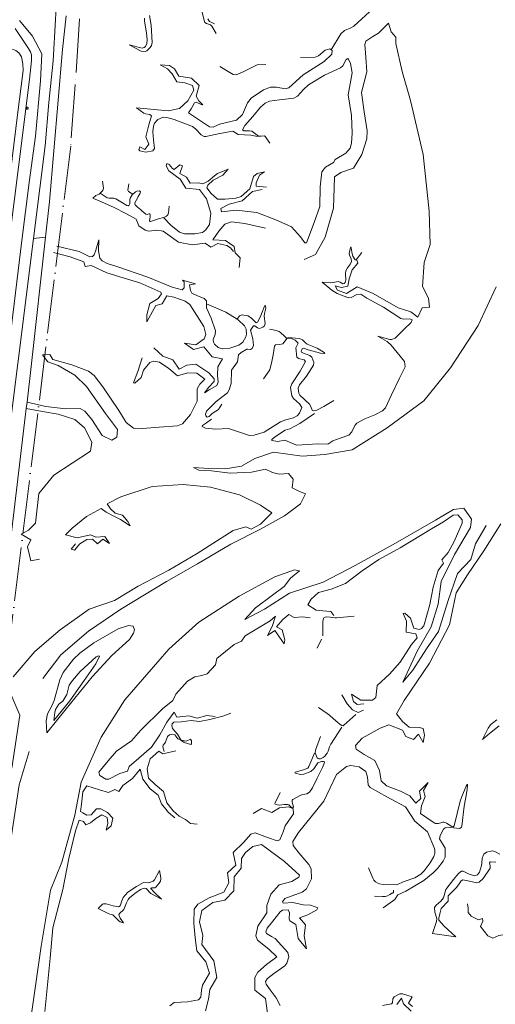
# Model space of a CAD drawing. Header units: metres. Extents: x 64961 to 73789, y 403835 to 410663.
# Tile 108 of 135: x 72356 to 72569, y 405130 to 405570. Entities that reach past the tile are written whole.
import ezdxf

# ---------------------------------------------------------------- set-up
doc = ezdxf.new("R2010")
doc.units = ezdxf.units.M
doc.linetypes.add('ACAD_ISO04W100', pattern=[30, 24, -3, 0, -3])
for name, color, linetype, lineweight in [('B-GEO-OG-GRENS-sectie-G', 253, 'ACAD_ISO04W100', 0), ('B-GEO-OG-OVLIJNOBJ-G', 253, 'Continuous', 0), ('B-GEO-OG-TALUD-S', 253, 'Continuous', 0), ('T22', 7, 'Continuous', 0)]:
    doc.layers.add(name, color=color, linetype=linetype, lineweight=lineweight)

# ---------------------------------------------------------------- blocks, each defined once
blk = doc.blocks.new('S04')
at = {"color": 0}
for p, q in [((0, 0.5), (0.5, 0.5)), ((0, 0.25), (1, 0.25)), ((0, 0), (0.5, 0)), ((0, -0.25), (1, -0.25)), ((0, -0.5), (0.5, -0.5))]:
    blk.add_line(p, q, dxfattribs=at)

msp = doc.modelspace()

# ---------------------------------------------------------------- linework, layer by layer
at = {"layer": 'B-GEO-OG-GRENS-sectie-G'}
msp.add_lwpolyline([(72382.775, 405570.095), (72380.867, 405540.787), (72378.805, 405513.193), (72349.383, 405274.72), (72356.136, 405259.031), (72346.124, 405192.738), (72317.91, 405011.008), (72308.967, 404975.311), (72286.188, 404876.022), (72271.539, 404818.588), (72255.954, 404762.765), (72240.531, 404714.454), (72131.155, 404418.738)], dxfattribs=at)
at = {"layer": 'B-GEO-OG-OVLIJNOBJ-G'}
for points in [[(72380.568, 405770.432), (72378.664, 405735.904), (72377.904, 405719.712), (72377.008, 405685.44), (72375.984, 405663.424), (72375.136, 405644.992), (72374.576, 405623.584), (72373.968, 405607.584), (72373.112, 405588.736), (72372, 405569.728), (72370.936, 405551.264), (72369.096, 405532.704), (72367.472, 405513.376), (72364.944, 405494.368), (72362.149, 405471.976)], [(72509.296, 405583.232), (72513.216, 405579.136), (72513.679, 405577.242), (72512.336, 405573.248), (72505.424, 405566.848), (72504.086, 405566.082), (72501.237, 405564.819), (72499.616, 405563.36), (72495.287, 405556.272)], [(72443.896, 405563.52), (72441.944, 405566.784), (72441.29, 405567.337), (72439.461, 405567.941), (72438.781, 405568.405), (72438.608, 405568.768), (72436.528, 405577.28)], [(72376.744, 405571.328), (72375.164, 405556.285)], [(72414.088, 405571.488), (72414.832, 405567.264), (72415.256, 405559.52), (72414.909, 405558.127), (72414.42, 405557.278), (72412.92, 405555.808), (72412.081, 405555.43), (72410.384, 405555.648), (72405.008, 405558.368), (72410.696, 405557.024), (72411.655, 405557.23), (72412.217, 405557.731), (72412.904, 405559.072), (72413.043, 405560.662), (72412.688, 405563.84), (72411.832, 405568.992), (72411.846, 405570.378)], [(72443.16, 405567.776), (72442.193, 405568.21), (72440.947, 405568.818), (72440.504, 405569.248), (72440.061, 405570.043)], [(72343.208, 405359.136), (72356.976, 405471.072), (72360.272, 405496.928), (72363.088, 405517.696), (72365.256, 405542.304), (72365.96, 405554.368), (72361.792, 405562.336), (72355.896, 405569.248)], [(72354.04, 405565.664), (72359.976, 405556.736), (72360.886, 405555.382)], [(72506.712, 405462.304), (72507.176, 405460.864), (72504.624, 405457.92), (72503.28, 405453.984), (72502.752, 405450.688), (72499.928, 405449.984), (72497.08, 405450.72), (72498.08, 405448.832), (72502.072, 405447.424), (72506.848, 405450.368), (72513.984, 405447.424), (72525.256, 405440.992), (72530.84, 405439.232), (72533.976, 405436.864), (72535.92, 405440.928), (72539.176, 405441.312), (72538.848, 405445.344), (72536.136, 405450.528), (72536.896, 405461.216), (72539.512, 405469.28), (72539.08, 405484.192), (72536.328, 405509.504), (72530.808, 405533.568), (72526.944, 405546.528), (72524.136, 405559.104), (72524.168, 405561.856), (72522.072, 405564.288), (72520.856, 405568.064), (72516.4, 405563.712), (72513.95, 405562.179), (72510.836, 405560.052), (72510.28, 405558.528), (72510.704, 405552.96), (72511.168, 405546.4), (72508.808, 405537.216), (72510.064, 405528.512), (72511.336, 405520.064), (72511.24, 405516.52), (72508.976, 405509.504), (72505.184, 405503.328), (72499.632, 405501.344), (72496.824, 405499.456), (72496.608, 405494.592), (72496.296, 405485.536), (72492.52, 405472.48), (72488.288, 405464.768), (72483.24, 405462.496)], [(72204.537, 404676.281), (72242.265, 404794.509), (72265.688, 404883.335), (72279.368, 404946.223), (72289.802, 404997.419), (72296.951, 405040.187), (72312.114, 405144.199), (72325.09, 405251.838), (72333.574, 405325.74), (72340.844, 405383.516), (72347.791, 405442.498), (72355.511, 405503.86), (72360.402, 405542.991), (72361.258, 405551.436), (72361.334, 405553.96), (72360.886, 405555.382)], [(72349.193, 405555.287), (72350.129, 405555.93), (72350.931, 405556.299), (72352.203, 405556.289), (72353.602, 405556.165), (72354.297, 405555.946), (72355.674, 405554.863), (72356.778, 405553.123), (72357.481, 405549.991), (72357.596, 405546.909), (72354.971, 405527.163), (72350.996, 405494.244), (72348.209, 405474.705), (72343.227, 405435.631), (72337.725, 405387.441), (72332.054, 405343.238), (72325.283, 405285.47), (72319.239, 405234.581), (72305.252, 405119.81)], [(72367.53, 405472.495), (72369.287, 405488.499), (72375.164, 405556.285)], [(72495.287, 405556.272), (72495.736, 405555.936), (72495.613, 405554.266), (72492.104, 405551.04), (72482.8, 405544.992), (72476.336, 405539.168), (72474.646, 405538.723), (72470.843, 405539.526), (72468.072, 405539.552), (72465.074, 405538.273), (72459.56, 405534.624), (72457.898, 405532.465), (72455.643, 405527.258), (72452.928, 405524.768), (72445.888, 405523.2), (72444.743, 405522.768), (72442.441, 405521.738), (72440.832, 405521.824), (72435.568, 405525.376), (72431.416, 405528.128), (72432.624, 405529.856), (72434.112, 405532.544), (72434.883, 405532.768), (72437.168, 405531.744), (72437.928, 405531.584), (72436.04, 405533.408), (72434.896, 405535.584), (72436.296, 405540.256), (72432.792, 405543.552), (72427.088, 405544.48), (72425.16, 405547.648), (72422.96, 405549.216), (72418.792, 405549.472), (72422.152, 405547.776), (72424.192, 405545.44), (72426.248, 405541.984), (72429.88, 405541.536), (72433.224, 405540.224), (72433.881, 405538.215), (72431.224, 405533.44), (72427.416, 405530.016), (72422.44, 405528.928), (72408.256, 405530.24), (72411.504, 405527.968), (72412.315, 405527.654), (72414.173, 405527.359), (72414.904, 405526.688), (72413.72, 405522.72), (72412.472, 405517.344), (72413.76, 405514.08)], [(72464.488, 405493.76), (72460.096, 405492.864), (72455.456, 405488.8), (72449.728, 405487.296), (72445.92, 405485.312), (72446.312, 405483.904), (72452.776, 405484.544), (72462.024, 405483.52), (72470.592, 405480.224), (72477.496, 405477.184), (72481.608, 405472.608), (72483.568, 405470.046), (72484.296, 405470.048), (72487.648, 405479.072), (72490.208, 405486.176), (72490.32, 405494.944), (72491.072, 405501.696), (72492.755, 405503.788), (72496.238, 405505.894), (72497.052, 405507.229), (72501.888, 405510.016), (72503.769, 405512.331), (72504.32, 405514.454), (72504.592, 405518.944), (72504.32, 405526.816), (72502.808, 405536.064), (72504.712, 405545.888), (72503.971, 405550.091), (72503.04, 405552.064), (72502.718, 405552.367), (72502.034, 405551.911), (72500.419, 405549.115), (72499.44, 405548.128), (72492.304, 405544.864), (72485.064, 405540.576), (72482.922, 405538.526), (72480.282, 405535.515), (72478.608, 405534.56), (72472.112, 405533.824), (72467.759, 405533.289), (72465.696, 405532.448), (72463.601, 405530.65), (72460.272, 405526.432), (72456.736, 405522.434), (72455.608, 405520.512), (72456.261, 405520.025), (72458.707, 405520.084), (72459.736, 405519.904), (72462.824, 405517.696), (72463.906, 405517.63)], [(72495.287, 405556.272), (72494.712, 405556.704), (72492.541, 405556.1), (72489.613, 405553.591), (72488.064, 405552.896), (72481.536, 405552.768)], [(72466.104, 405549.696), (72462.144, 405549.472), (72455.952, 405546.368), (72452.869, 405545), (72451.424, 405545.184), (72445.48, 405548.768)], [(72413.76, 405514.08), (72411.904, 405511.68), (72409.696, 405512.896), (72409.322, 405511.602), (72409.656, 405511.072), (72412.384, 405510.496), (72415.578, 405511.075), (72416.28, 405512.064), (72415.904, 405515.936), (72415.568, 405519.552), (72415.811, 405522.157), (72416.347, 405523.394), (72417.768, 405525.088), (72420.158, 405526.122), (72421.84, 405526.055), (72425.112, 405525.152), (72433.208, 405521.984), (72434.602, 405520.94), (72437.13, 405518.293), (72438.517, 405517.562), (72439.296, 405517.536), (72445.432, 405518.816), (72451.28, 405519.904), (72453.728, 405518.4), (72459.4, 405518.08), (72462.304, 405517.504)], [(72463.906, 405517.63), (72465.421, 405517.75), (72465.936, 405517.408), (72467.808, 405514.464)], [(72466.296, 405494.912), (72461.76, 405495.264), (72461.687, 405496.783), (72463.168, 405500.256), (72465.536, 405501.76), (72462.228, 405500.898), (72460.6, 405499.68), (72458.952, 405494.112), (72454.995, 405490.761), (72452.648, 405489.92), (72447.848, 405489.536), (72444.44, 405489.504), (72441.544, 405492.064), (72439.72, 405494.56), (72440.069, 405495.732), (72442.48, 405498.016), (72446.824, 405500.256), (72449.232, 405502.912), (72444.488, 405501.024), (72443.069, 405499.974), (72440.299, 405497.559), (72437.952, 405496.416), (72435.96, 405496.768), (72432.288, 405496.64), (72430.624, 405499.392), (72427.568, 405501.024), (72428.752, 405504.384), (72427.68, 405504.768), (72425.12, 405502.816), (72424.377, 405503.154), (72422.9, 405505.058), (72421.808, 405505.408), (72421.482, 405504.415), (72422.744, 405502.112), (72427.816, 405498.432), (72430.248, 405494.432), (72436.408, 405493.824), (72439.6, 405489.728), (72441.448, 405483.232), (72440.914, 405478.237), (72439.28, 405475.744), (72437.67, 405474.555), (72434.272, 405473.952), (72429.71, 405474.009), (72427.52, 405474.784), (72423.56, 405477.856), (72420.364, 405481.257)], [(72391.951, 405492.177), (72393.255, 405493.384), (72393.488, 405494.368), (72393.064, 405497.472)], [(72406.236, 405491.482), (72406.312, 405491.616), (72406.286, 405491.842), (72405.867, 405492.226), (72404.634, 405492.97), (72404.432, 405493.472), (72404.872, 405496.352)], [(72451.6, 405466.112), (72450.224, 405467.744), (72448.615, 405468.86), (72444.664, 405469.632), (72441.504, 405468.064), (72438.92, 405469.792), (72433.072, 405469.152), (72427, 405470.304), (72420.184, 405475.2), (72417.384, 405475.648), (72413.696, 405475.2), (72412.094, 405475.624), (72409.248, 405477.6), (72408.104, 405480.64), (72403.52, 405483.136), (72398.32, 405485.856), (72392.656, 405488.256), (72388.704, 405489.984), (72389.992, 405491.2), (72391.552, 405491.808), (72391.951, 405492.177)], [(72391.951, 405492.177), (72394.648, 405490.368), (72395.076, 405490.148), (72396.029, 405489.962), (72398.068, 405489.915), (72399.008, 405489.664), (72401.936, 405487.84), (72403.847, 405486.682), (72404.453, 405486.58), (72404.728, 405486.656), (72404.974, 405486.85), (72405.221, 405487.493), (72405.282, 405489.234), (72405.408, 405490.016), (72406.236, 405491.482)], [(72406.236, 405491.482), (72407.816, 405492.832), (72408.316, 405493.088), (72409.564, 405493.189), (72409.932, 405492.981), (72409.968, 405492.8), (72409.674, 405491.893), (72408.993, 405490.647), (72408.688, 405490.016), (72407.494, 405487.942), (72407.434, 405487.317), (72407.576, 405487.04), (72408.512, 405486.092), (72409.957, 405484.937), (72410.664, 405484.352), (72412.44, 405482.752), (72412.965, 405482.666), (72413.783, 405482.919), (72414.128, 405482.912), (72414.338, 405482.697), (72414.38, 405481.836), (72414.12, 405479.858), (72414.295, 405479.581), (72414.488, 405479.584), (72418.136, 405480.704), (72420.364, 405481.257)], [(72420.364, 405481.257), (72420.456, 405481.28), (72421.684, 405481.951), (72422.17, 405482.454), (72422.552, 405483.36), (72422.888, 405486.368)], [(72465.968, 405476.544), (72456.64, 405478.688), (72450.672, 405479.309), (72447.792, 405478.4), (72444.984, 405475.264), (72442.328, 405471.296), (72448.024, 405471.04), (72451.96, 405468.32), (72452.328, 405465.536), (72454.568, 405463.264), (72454.12, 405459.008)], [(72299.832, 405000), (72304.664, 405028.288), (72316.256, 405103.552), (72327.192, 405183.168), (72341.184, 405305.568), (72362.149, 405471.976)], [(72359.29, 405398.835), (72361.195, 405414.79), (72367.53, 405472.495)], [(72362.149, 405471.976), (72367.53, 405472.495)], [(72439.547, 405442.758), (72439.544, 405444.032), (72438.541, 405445.204), (72435.201, 405446.411), (72433, 405447.552), (72432.354, 405448.783), (72431.912, 405451.2), (72434.592, 405451.648), (72428.856, 405453.344), (72429.506, 405452.53), (72429.577, 405449.965), (72428.632, 405448.992), (72424.12, 405450.176), (72413.24, 405454.688), (72399.488, 405459.36), (72395.058, 405460.79), (72392.888, 405461.888), (72391.84, 405463.16), (72391.264, 405466.496), (72391.352, 405471.328), (72390.096, 405466.784), (72389.341, 405464.617), (72388.624, 405463.904), (72387.346, 405463.785), (72384.646, 405465.128), (72382.56, 405466.112), (72372.608, 405468.512)], [(72371.072, 405465.696), (72378.512, 405463.744), (72384.744, 405461.472), (72385.336, 405459.392), (72387.92, 405459.808), (72394.904, 405456.608), (72402.344, 405454.432), (72409.688, 405452.128), (72419.168, 405448.032), (72419.391, 405447.225), (72417.952, 405445.184), (72414.24, 405442.848), (72412.824, 405437.792), (72412.816, 405434.784), (72415.44, 405439.296), (72416.824, 405442.048), (72419.76, 405442.752), (72421.864, 405446.304), (72424.856, 405445.696), (72430.023, 405444), (72432.088, 405442.4), (72435.264, 405437.6), (72438.4, 405432.608), (72439.159, 405428.983), (72438.488, 405427.168), (72434.704, 405424.448), (72429.704, 405425.216), (72433.704, 405422.336), (72438.376, 405423.488), (72442.072, 405419.136), (72446.624, 405418.144), (72444.592, 405414.624), (72444.512, 405410.944), (72444.771, 405407.749), (72444.128, 405406.304), (72440.776, 405404.352), (72438.568, 405403.04), (72440.392, 405405.376), (72442.904, 405408.096), (72442.894, 405409.322), (72440.616, 405411.936), (72434.824, 405415.776), (72430.688, 405415.36), (72427.312, 405413.568), (72424.552, 405417.728), (72419.952, 405419.424), (72416.032, 405423.04)], [(72495.04, 405452.128), (72496.183, 405452.224), (72497.692, 405452.63), (72498.448, 405452.768), (72499.346, 405452.422), (72500.502, 405451.705), (72501.048, 405451.84), (72501.481, 405452.328), (72501.82, 405453.522), (72501.613, 405456.233), (72501.768, 405457.44), (72502.619, 405458.796), (72503.982, 405460.607), (72504.352, 405461.6), (72504.14, 405462.809), (72503.434, 405464.435), (72503.376, 405465.248), (72503.92, 405467.936), (72504.012, 405468.145), (72504.182, 405467.697), (72504.582, 405465.152), (72504.88, 405464.096), (72505.935, 405462.478), (72506.326, 405462.34), (72506.496, 405462.464), (72508.96, 405465.632)], [(72487.856, 405393.792), (72481.216, 405389.312), (72476.768, 405386.944), (72474.64, 405386.368), (72469.888, 405383.2), (72468.713, 405382.189), (72468.8, 405381.76), (72471.44, 405381.312), (72474.496, 405381.792), (72479.76, 405379.68), (72484.68, 405379.872), (72489.088, 405380.288), (72493.792, 405380.032), (72495.952, 405381.632), (72499.28, 405382.784), (72503.112, 405384.064), (72504.554, 405385.516), (72505.793, 405388.361), (72506.76, 405389.408), (72510.336, 405391.328), (72514.8, 405393.216), (72518.255, 405394.929), (72519.536, 405396.288), (72522.048, 405401.76), (72525.88, 405409.504), (72528.387, 405414.683), (72528.072, 405417.056), (72524.72, 405421.024), (72522.088, 405424.32), (72520.353, 405425.888), (72516.065, 405428.304), (72521.472, 405426.848), (72522.314, 405426.764), (72523.857, 405427.358), (72528.04, 405431.616), (72531.057, 405434.446), (72531.464, 405435.68), (72530.309, 405436.072), (72527.577, 405435.952), (72526.4, 405436.256), (72518.608, 405441.216), (72511.144, 405445.248), (72508.56, 405447.072), (72506.758, 405446.929), (72504.256, 405445.521), (72503.032, 405445.408), (72497.979, 405447.382), (72495.528, 405448.8), (72491.316, 405452.453), (72495.04, 405452.128)], [(72569.008, 405450.368), (72560.968, 405433.088), (72548.632, 405414.208), (72536.648, 405399.36), (72520.28, 405387.296), (72504.616, 405377.536), (72492.504, 405375.424), (72482.288, 405374.72), (72469.488, 405376.512), (72461.12, 405373.728), (72455.136, 405370.208), (72448.056, 405369.12), (72440.512, 405369.248), (72433.648, 405369.6), (72436.08, 405368.48), (72441.728, 405368.224), (72450.064, 405367.104), (72459.656, 405367.616), (72465.84, 405368.928), (72468.992, 405367.456)], [(72439.547, 405442.758), (72439.552, 405440.896), (72441.6, 405436.32), (72443.6, 405430.656), (72443.441, 405429.023), (72442.583, 405426.796), (72442.632, 405425.696), (72443.124, 405424.724), (72444.808, 405423.264), (72446.515, 405422.689), (72449.976, 405422.912), (72453.967, 405424.319), (72455.792, 405425.696), (72457.162, 405427.991), (72457.397, 405429.159), (72457.199, 405431.452), (72456.488, 405432.896), (72453.672, 405435.68), (72453.275, 405435.92)], [(72453.275, 405435.92), (72448.128, 405439.04), (72439.547, 405442.758)], [(72453.275, 405435.92), (72454.272, 405437.344), (72455.337, 405437.881), (72458.12, 405437.408), (72459.731, 405436.178), (72461.685, 405434.227), (72462.392, 405434.496), (72463.56, 405436.832), (72464.398, 405439.039), (72465.467, 405441.732), (72465.92, 405441.952), (72466.02, 405440.875), (72465.507, 405438.446), (72465.328, 405437.28), (72465.778, 405433.917), (72465.408, 405432.96), (72464.752, 405432.313), (72463.2, 405431.744), (72462.34, 405432.072), (72461.185, 405432.932), (72460.616, 405432.864), (72459.208, 405430.976), (72460.296, 405427.136), (72460.531, 405424.201), (72459.96, 405422.784), (72459.233, 405422.429), (72458.051, 405422.529), (72457.512, 405422.432), (72454.963, 405421.028), (72453.904, 405419.968), (72453.36, 405416.832), (72450.72, 405413.12), (72450.608, 405407.2), (72449.681, 405404.353), (72448.88, 405403.04), (72443.792, 405399.2), (72439.562, 405394.882), (72439.041, 405393.42), (72439.16, 405392.704), (72439.784, 405392.064), (72440.674, 405392.45), (72441.868, 405393.607), (72442.472, 405394.112), (72444.904, 405395.584), (72446.32, 405397.952)], [(72475.32, 405427.392), (72474.251, 405428.465), (72472.806, 405429.86), (72472, 405430.4), (72471.562, 405430.605), (72470.627, 405430.904), (72468.641, 405431.283), (72467.656, 405431.488)], [(72465.008, 405409.248), (72467.888, 405413.344), (72468.784, 405417.056), (72469.344, 405419.968), (72469.96, 405423.808), (72470.431, 405424.382), (72472.324, 405424.646), (72473.608, 405424.928), (72475.552, 405427.392), (72477.837, 405427.121), (72479.104, 405426.522), (72480.464, 405425.184), (72479.48, 405423.136), (72479.984, 405418.976), (72480.735, 405418.344), (72483.205, 405417.759), (72483.832, 405416.992), (72481.36, 405412.704), (72477.624, 405407.072), (72477.131, 405405.318), (72477.648, 405401.632), (72478.429, 405400.396), (72481.149, 405398.161), (72482.184, 405396.448), (72481.16, 405393.853), (72480.032, 405392.704), (72478.383, 405391.789), (72474.976, 405390.88), (72472.552, 405390.048), (72465.248, 405385.408), (72460.906, 405384.109), (72458.744, 405384), (72449.4, 405387.104), (72443.592, 405386.816), (72439.154, 405387.184), (72437.632, 405387.968), (72437.795, 405388.47), (72439.472, 405389.536), (72441.752, 405391.232)], [(72475.944, 405427.648), (72481.176, 405427.232), (72482.396, 405426.671), (72483.788, 405425.284), (72484.552, 405424.736), (72489.064, 405422.912), (72492.177, 405421.086), (72492.464, 405420.544), (72490.491, 405420.719), (72485.016, 405422.208), (72482.84, 405423.008), (72482.358, 405422.711), (72481.904, 405421.536), (72482.037, 405421.211), (72482.962, 405420.709), (72485.772, 405419.711), (72486.696, 405418.88), (72487.582, 405416.483), (72487.408, 405415.328), (72484.24, 405410.4), (72481.112, 405406.56), (72480.562, 405405.09), (72480.741, 405402.898), (72481.192, 405401.952), (72485.576, 405397.92), (72486.112, 405396.827), (72486.787, 405395.32), (72487.312, 405395.008), (72488.816, 405395.265), (72491.944, 405396.96), (72496.44, 405399.552)], [(72359.29, 405398.835), (72367.648, 405396.864), (72376.624, 405395.808), (72383.112, 405396), (72385.151, 405394.796), (72388.256, 405391.072), (72392.816, 405383.872), (72397.2, 405381.888), (72399.512, 405383.168), (72399.76, 405386.693), (72394.424, 405393.76), (72385.824, 405405.824), (72380.6, 405410.848), (72373.168, 405415.168), (72368.632, 405416.8), (72366.264, 405419.904), (72369.416, 405420.064), (72370.872, 405417.952), (72379.384, 405415.52), (72386.8, 405412.672), (72389.292, 405410.672), (72393.176, 405405.664), (72400.344, 405395.04), (72403.688, 405389.792), (72406.954, 405387.253), (72408.936, 405386.944), (72418.336, 405387.648), (72426.528, 405388.224), (72428.832, 405389.159), (72432.416, 405393.376), (72435.432, 405399.264), (72435.336, 405404.736), (72436.544, 405406.848), (72438.76, 405409.088), (72435.176, 405411.776), (72431.232, 405411.968), (72426.624, 405410.528), (72422.704, 405413.888), (72418.472, 405416.736), (72415.642, 405417.108), (72414.264, 405416.544), (72411.376, 405413.184), (72410.384, 405409.856), (72407.518, 405407.261), (72406.928, 405407.488), (72408.808, 405412.576), (72410.816, 405418.592)], [(72358.945, 405395.944), (72359.29, 405398.835)], [(72340.645, 405242.649), (72358.945, 405395.944)], [(72364.896, 405328.704), (72361.008, 405327.936), (72359.496, 405334.144), (72360.92, 405337.344), (72356.72, 405339.904), (72359.888, 405341.696), (72363.144, 405344.832), (72364.616, 405358.08), (72371.24, 405366.208), (72387.688, 405376.992), (72388.232, 405380.896), (72385.04, 405387.36), (72380.68, 405391.072), (72373.288, 405393.536), (72366.248, 405394.592), (72358.945, 405395.944)], [(72468.992, 405367.456), (72472.016, 405366.688), (72476.264, 405366.976), (72478.232, 405364.416), (72477.832, 405360.544), (72481.096, 405358.944), (72483.728, 405357.92), (72481.56, 405353.376), (72474.384, 405348.128), (72463.68, 405342.048), (72450.472, 405335.392), (72435.44, 405326.688), (72421.712, 405318.784), (72401.296, 405306.304), (72386.784, 405296.608), (72374.456, 405285.952), (72366.384, 405275.328)], [(72380.952, 405335.616), (72379.016, 405333.12), (72380.56, 405332.736), (72382.888, 405335.552), (72386.056, 405337.504), (72388.52, 405337.632), (72390.776, 405335.52), (72393.128, 405337.664), (72396.232, 405335.68), (72394.104, 405338.88), (72390.088, 405338.592), (72387.728, 405339.584), (72381.76, 405338.208), (72376.536, 405339.616), (72379.424, 405342.56), (72385.944, 405347.776), (72392.392, 405351.328), (72394.688, 405349.696), (72398.08, 405347.84), (72401.088, 405346.432), (72405.464, 405343.52), (72404.424, 405345.536), (72401.936, 405348.352), (72398.752, 405349.312), (72396.552, 405351.168), (72395.064, 405353.44), (72401.264, 405356.512), (72415.208, 405361.088), (72429.064, 405362.048), (72441.312, 405360.832), (72454.28, 405357.504), (72463.704, 405352.864), (72468.72, 405349.376), (72463.648, 405344.384), (72459.536, 405342.08), (72457.136, 405343.072), (72451.432, 405341.44), (72435.336, 405331.264), (72422.72, 405323.776), (72408.912, 405316.704), (72398.472, 405310.24), (72387.104, 405306.368), (72374.12, 405297.184), (72362.76, 405287.488), (72353.151, 405276.121)], [(72564.584, 405343.68), (72559.848, 405335.616), (72557.76, 405328.608), (72551.8, 405322.24), (72547.456, 405309.824), (72543.224, 405296.448), (72537.936, 405288.704), (72531.8, 405279.168), (72527.256, 405273.792), (72528.32, 405276), (72533.672, 405287.68), (72539.968, 405298.464), (72543.128, 405308.544), (72544.512, 405318.752), (72550.448, 405330.752), (72557.632, 405342.912), (72557.944, 405346.56), (72554.64, 405351.456), (72550.024, 405350.944), (72541.896, 405346.176), (72524.024, 405335.872), (72506.064, 405325.856), (72491.68, 405318.4), (72476.568, 405313.472), (72465.416, 405306.4), (72456.632, 405301.824), (72461.376, 405306.944), (72469.072, 405312.64), (72474.208, 405316.512), (72477.096, 405320.16), (72481.072, 405323.424), (72478.864, 405323.904), (72470.016, 405320.8), (72454.192, 405312.128), (72436.136, 405300.544), (72422.736, 405288.576), (72403.032, 405265.888), (72392.44, 405249.248), (72383.488, 405229.056), (72380.608, 405214.4), (72374.928, 405193.312), (72369.8, 405180.832), (72365.576, 405155.808), (72360.12, 405117.28)], [(72496.416, 405303.584), (72495.072, 405305.376), (72491.584, 405305.6), (72488.536, 405305.888), (72484.904, 405308.288), (72486.376, 405310.848), (72489.576, 405313.76), (72495.208, 405315.328), (72501.632, 405317.856), (72509.088, 405323.552), (72516.624, 405328.544), (72526.184, 405333.76), (72540.152, 405342.24), (72545.496, 405345.344), (72549.751, 405348.396), (72551.88, 405348.576), (72553.812, 405346.24), (72553.888, 405344.8), (72550.264, 405336.608), (72547.52, 405331.68), (72544.792, 405328.384), (72545.52, 405326.912), (72543.104, 405323.712), (72540.848, 405316.256), (72539.448, 405308.416), (72536.752, 405298.88), (72535.672, 405297.664), (72534.562, 405297.244), (72532.216, 405297.856), (72530.8, 405302.368), (72528.233, 405304.578), (72527.416, 405304.48), (72528.896, 405300.96), (72528.744, 405296.096), (72533.112, 405295.392), (72533.664, 405293.536), (72531.168, 405290.592), (72526.048, 405282.688), (72521.416, 405277.344), (72515.88, 405272.224), (72515.208, 405266.848), (72513.696, 405265.696), (72508.48, 405265.664), (72504.344, 405268.448), (72505.239, 405265.069), (72506.864, 405263.84), (72509.936, 405264.096)], [(72571.184, 405344.48), (72563.48, 405332.448), (72556.232, 405321.696), (72551.2, 405313.632), (72548.208, 405299.424), (72539.28, 405282.272)], [(72485.864, 405302.528), (72482.392, 405302.976), (72478.792, 405302.688), (72476.312, 405303.968), (72473.656, 405301.696), (72470.872, 405298.528), (72473.376, 405297.088), (72474.599, 405292.735), (72474.296, 405290.912), (72470.072, 405296.896), (72466.832, 405294.592), (72468.824, 405298.624), (72470.4, 405303.2), (72468.016, 405301.216), (72456.784, 405294.528), (72455.208, 405292.096), (72451.936, 405290.528), (72444.224, 405284.384), (72443.536, 405281.44), (72439.8, 405277.44), (72437.464, 405276.768), (72434.28, 405276.096), (72430.963, 405274.263), (72425.792, 405268.416), (72424.44, 405265.632), (72419.928, 405261.888), (72410.136, 405252.256), (72406.008, 405247.584), (72399.312, 405243.008), (72395.536, 405238.592), (72391.368, 405233.536), (72391.888, 405232.128), (72394.568, 405230.383), (72395.888, 405230.368), (72400.736, 405232.992), (72404.144, 405234.048), (72404.968, 405236.064), (72409.296, 405239.84), (72414.968, 405244.704), (72418.656, 405250.176), (72421.832, 405255.968), (72425.04, 405260.352), (72426.312, 405258.176), (72431.56, 405258.688), (72435.352, 405257.664), (72439.664, 405258.912), (72443.36, 405258.496)], [(72491.472, 405294.496), (72491.616, 405298.08), (72491.51, 405300.811), (72491.832, 405302.176), (72492.024, 405302.467), (72492.589, 405302.804), (72493.312, 405302.902), (72494.824, 405302.816), (72495.788, 405302.693), (72497.075, 405302.494), (72497.72, 405302.496), (72505.544, 405303.232)], [(72368.184, 405251.168), (72367.84, 405256.448), (72368.444, 405259.575), (72370.513, 405263.551), (72371.384, 405265.568), (72373.896, 405274.784), (72375.467, 405278.148), (72380.032, 405284.064), (72382.92, 405286.728), (72389.128, 405291.392), (72400.016, 405297.632), (72404.657, 405299.131), (72406.696, 405298.752), (72407.29, 405297.143), (72406.894, 405295.603), (72405.16, 405292.864), (72397.232, 405285.632), (72388.472, 405276.096), (72376.784, 405261.888), (72368.184, 405251.168)], [(72490.992, 405293.024), (72489.016, 405288.896)], [(72371.344, 405256.704), (72371.704, 405260.288), (72372.04, 405261.565), (72373.496, 405263.872), (72375.344, 405265.312), (72377.016, 405268.288), (72378.12, 405272.448), (72379.58, 405274.58), (72383.008, 405278.464), (72390.144, 405285.056), (72391.434, 405285.572), (72391.688, 405285.408), (72390.007, 405281.909), (72384.912, 405274.56), (72378.368, 405265.472), (72371.344, 405256.704)], [(72539.28, 405282.272), (72527.84, 405265.568), (72524.448, 405259.552), (72527.176, 405256.192), (72530.104, 405253.632), (72534.648, 405253.568), (72536.368, 405253.088), (72537.048, 405250.144), (72536.448, 405246.816), (72534.352, 405250.592), (72532.104, 405248.128), (72528.712, 405249.472), (72527.16, 405252.32), (72521.12, 405254.656), (72517.24, 405253.152), (72509.072, 405248.8), (72506.177, 405245.438), (72506.432, 405243.904), (72509.976, 405241.472), (72514.736, 405238.72), (72516.944, 405234.272), (72517.68, 405229.696), (72519.97, 405227.47), (72526.321, 405225.004), (72530.48, 405223.04), (72533.08, 405219.776), (72535.424, 405221.856), (72534.832, 405225.024), (72538.6, 405228.928), (72536.488, 405225.376), (72537.256, 405222.688), (72535.712, 405218.496), (72535.24, 405215.072), (72540.944, 405211.296), (72541.68, 405210.816), (72541.938, 405210.682), (72542.491, 405210.573), (72543.082, 405210.625), (72544.326, 405210.963), (72545.26, 405211.178), (72545.712, 405211.2), (72546.077, 405211.138), (72546.874, 405210.794), (72549.246, 405209.333), (72549.822, 405209.195), (72550.035, 405209.274), (72550.24, 405209.632), (72552.952, 405220.576), (72553.638, 405222.736), (72555.607, 405227.333)], [(72509.656, 405261.184), (72507.28, 405260.288), (72504.736, 405261.44), (72502.376, 405264.096), (72499.984, 405268.064)], [(72506.24, 405259.328), (72500.976, 405254.496), (72500.666, 405254.314), (72499.97, 405254.391), (72499.219, 405254.868), (72498.232, 405255.74), (72496.347, 405257.382), (72494.488, 405259.059), (72493.488, 405259.808), (72489.6, 405262.4)], [(72428.094, 405247.932), (72426.6, 405250.592), (72424.28, 405253.088), (72424.017, 405254.457), (72424.187, 405255.187), (72424.856, 405255.84), (72428.144, 405256.064), (72432.744, 405256.64), (72436.408, 405256.224), (72441.032, 405257.152), (72446.8, 405258.528), (72450.384, 405259.872)], [(72500.024, 405253.632), (72495.112, 405246.112), (72494.494, 405244.806), (72493.89, 405242.948), (72493.496, 405242.048), (72492.388, 405240.704), (72491.633, 405240.118), (72490.453, 405239.565), (72489.742, 405239.53), (72489.435, 405239.642), (72489.064, 405240), (72488.35, 405241.45), (72488.183, 405242.213), (72488.304, 405243.328), (72490.568, 405249.568)], [(72570.36, 405254.304), (72566.104, 405250.88), (72562.872, 405248.16), (72565.512, 405253.152), (72566.521, 405254.634), (72567.363, 405255.5), (72569.36, 405256.928)], [(72420.664, 405242.72), (72419.984, 405244.928), (72420.134, 405245.656), (72420.934, 405246.551), (72421.256, 405247.008), (72422.056, 405249.44), (72423.008, 405250.185), (72423.847, 405250.405), (72425.36, 405250.208), (72426.784, 405248.416), (72428.094, 405247.932)], [(72428.094, 405247.932), (72428.344, 405247.84), (72430.472, 405247.456), (72432.32, 405248.256), (72432.796, 405247.629), (72432.816, 405246.168), (72432.592, 405245.888), (72429.485, 405246.777), (72428.128, 405247.872), (72428.094, 405247.932)], [(72360.304, 405242.752), (72355.768, 405227.936), (72351.224, 405197.376), (72347.088, 405184.896), (72344.096, 405174.944), (72341.44, 405165.344), (72341.36, 405152.928), (72339.848, 405142.624), (72336.888, 405127.68), (72334.424, 405108.768), (72332.272, 405088.576), (72330.48, 405072.864), (72328.032, 405059.296), (72325.352, 405039.232), (72322.248, 405023.232), (72319.008, 405005.312), (72317.376, 405000)], [(72435.368, 405210.368), (72432.384, 405210.624), (72430.08, 405212.384), (72427.384, 405213.952), (72424.648, 405216.352), (72421.8, 405219.84), (72420.312, 405224.928), (72416.624, 405228), (72413.56, 405230.912), (72413.016, 405235.104), (72414.4, 405239.488), (72418.24, 405242.88), (72420.048, 405241.728), (72425.832, 405243.136)], [(72472.488, 405224.48), (72470.088, 405219.552), (72470.206, 405219.235), (72471.248, 405218.912), (72472.228, 405218.806), (72474.21, 405219.079), (72475.68, 405219.168), (72476.304, 405218.9), (72477.437, 405217.864), (72478.192, 405217.6), (72478.429, 405218.137), (72477.882, 405220.164), (72477.881, 405221.057), (72478.12, 405221.344), (72481.712, 405223.264), (72482.602, 405223.534), (72484.447, 405223.92), (72485.584, 405224.64), (72486.932, 405226.631), (72488.976, 405230.88), (72491.428, 405235.602), (72492.344, 405237.92), (72492.335, 405238.158), (72491.843, 405238.361), (72490.974, 405238.28), (72489.344, 405237.664), (72488.659, 405236.911), (72487.454, 405234.98), (72486.184, 405233.824), (72483.096, 405232.606), (72481.552, 405232.544), (72479.36, 405233.152), (72479.035, 405233.315), (72479.159, 405233.595), (72482.931, 405234.551), (72484.825, 405235.421), (72485.32, 405236.032), (72487.808, 405242.112)], [(72473.537, 405175.621), (72474.624, 405177.088), (72482.248, 405179.968), (72484.238, 405181.402), (72486.544, 405185.92), (72486.383, 405190.317), (72485.344, 405192.288), (72480.824, 405197.472), (72478.28, 405200.768), (72478.194, 405202.656), (72480.656, 405206.624), (72491.92, 405220.672), (72497.696, 405232.544), (72502.056, 405236.064), (72503.938, 405236.576), (72507.84, 405236), (72510.768, 405233.824), (72511.531, 405231.366), (72511.783, 405227.841), (72512.696, 405226.656), (72520.144, 405222.496), (72528.44, 405218.08), (72532.68, 405211.712), (72538.352, 405206.88), (72541.448, 405199.488), (72541.654, 405198.792), (72541.635, 405197.368), (72541.17, 405195.92), (72539.528, 405193.056), (72536.864, 405189.459), (72535.36, 405188.005), (72532.696, 405186.368), (72527.872, 405184.704), (72524.544, 405183.296), (72518.472, 405183.392), (72516.907, 405183.641), (72516.137, 405183.929), (72515.096, 405184.551), (72514.296, 405185.391), (72514.024, 405185.888), (72511.92, 405190.816)], [(72367.232, 405126.624), (72369.648, 405150.464), (72370.816, 405164.096), (72375.288, 405181.184), (72377.928, 405194.944), (72381.016, 405207.36), (72382.56, 405212.096), (72384.584, 405211.552), (72385.568, 405210.048), (72387.656, 405210.976), (72390.056, 405212.928), (72392.664, 405214.56), (72395.096, 405213.376), (72395.408, 405210.784), (72394.632, 405207.648), (72396.872, 405209.568), (72397.584, 405213.056), (72395.328, 405215.488), (72392.24, 405217.12), (72390.392, 405217.216), (72387.976, 405214.496), (72386.016, 405214.368), (72384.304, 405215.36), (72383.16, 405215.936), (72383.656, 405219.264), (72384.256, 405224.8), (72386.032, 405227.488), (72391.688, 405225.728), (72395.736, 405224.544), (72398.536, 405225.792), (72400.344, 405224.864), (72402.128, 405227.68), (72406.472, 405230.784), (72409.888, 405234.848), (72411.104, 405230.4), (72414.416, 405226.112), (72417.952, 405223.328), (72419.456, 405219.456), (72422.576, 405215.616), (72425.392, 405213.216)], [(72555.607, 405227.333), (72556.072, 405228.016), (72556.212, 405228.056), (72556.272, 405227.648), (72556.06, 405225.783), (72555.281, 405221.56), (72554.76, 405218.336), (72553.712, 405209.472), (72553.549, 405208.961), (72552.762, 405208.462), (72548.405, 405208.893), (72546.276, 405208.659), (72545.504, 405208.064), (72543.939, 405205.208), (72543.752, 405203.808), (72546.192, 405199.616), (72546.176, 405195.655), (72545.384, 405193.76), (72542.788, 405190.469), (72540.901, 405188.543), (72536.656, 405185.216), (72528.64, 405180.448), (72525.048, 405178.816), (72523.704, 405176.64), (72518.488, 405172.96)], [(72460.352, 405215.168), (72464.152, 405217.376), (72468.696, 405215.552), (72472.128, 405217.6), (72476.4, 405218.144), (72478.272, 405217.152), (72478.448, 405214.88), (72474.768, 405209.568), (72473.754, 405206.848), (72472.365, 405203.383), (72471.12, 405202.848), (72466.808, 405204.416), (72461.304, 405206.528), (72459.412, 405205.876), (72456.088, 405202.176), (72451.512, 405197.728), (72452.6, 405192.096), (72448.96, 405188.672), (72449.496, 405184.096), (72447.208, 405179.936), (72440.784, 405177.504), (72435.693, 405174.622), (72434.056, 405172.352), (72433.92, 405166.144), (72434.488, 405159.584), (72435.168, 405153.792), (72439.296, 405148.832), (72440.864, 405143.712), (72437.704, 405138.496), (72437.35, 405136.207), (72436.962, 405133.039), (72435.976, 405131.872), (72430.968, 405130.944), (72425.056, 405130.656), (72423.201, 405129.123)], [(72439.024, 405126.912), (72440.36, 405132.128), (72441, 405136.416), (72444.192, 405141.792), (72442.76, 405149.248), (72437.416, 405156.544), (72437.824, 405160.672), (72436.384, 405166.72), (72437.4, 405171.808), (72442.344, 405175.296), (72447.784, 405176.384), (72451.68, 405180.576), (72451.944, 405186.752), (72454.984, 405190.656), (72455.128, 405195.04), (72457.032, 405197.632), (72460.216, 405200.384), (72464.08, 405201.28), (72474.44, 405193.632), (72481.12, 405187.616), (72480.818, 405186.62), (72477.696, 405184.672), (72471.968, 405183.296), (72468.304, 405179.104), (72466.512, 405174.08), (72466.44, 405170.688), (72462.448, 405164.8), (72461.586, 405160.45), (72462.368, 405158.56), (72467.432, 405154.496), (72470.984, 405151.04), (72466.376, 405147.616), (72462.552, 405144.256), (72461.108, 405141.794), (72461.2, 405136.192), (72465.84, 405132.416)], [(72570.749, 405196.936), (72568.416, 405198.146), (72567.248, 405198.4), (72564.699, 405197.815), (72563.52, 405196.864), (72562.718, 405195.203), (72562.62, 405192.926), (72562.44, 405191.808), (72561.643, 405188.926), (72560.744, 405187.68), (72559.566, 405187.295), (72556.992, 405188.032), (72555.809, 405188.595), (72554.263, 405189.376), (72553.544, 405189.28), (72552.237, 405188.296), (72550.008, 405185.664), (72546.576, 405181.152), (72545.56, 405177.44), (72544.304, 405175.952), (72542.187, 405174.169)], [(72568.936, 405193.376), (72566.416, 405193.44), (72566.103, 405193.039), (72566.409, 405191.688), (72566.424, 405190.72), (72563.184, 405186.112), (72561.422, 405184.41), (72560.408, 405184.128), (72557.08, 405184.928), (72554.192, 405185.44), (72553.359, 405184.977), (72552.152, 405183.225), (72551.208, 405181.92), (72549.192, 405180.032)], [(72391.089, 405172.677), (72393.048, 405174.528), (72393.506, 405174.753), (72394.6, 405174.688), (72397.792, 405173.888), (72400.152, 405173.408), (72400.915, 405173.826), (72401.623, 405176.019), (72402.28, 405177.632), (72404.416, 405179.936), (72408.224, 405182.464), (72411.416, 405184.256), (72413.64, 405184.192), (72415.664, 405184.814), (72416.352, 405185.504), (72418.448, 405189.632), (72419.128, 405186.4), (72419.169, 405185.893), (72418.915, 405184.912), (72418.35, 405183.975), (72416.936, 405182.24), (72416.407, 405181.968), (72414.964, 405181.853), (72414.61, 405181.718), (72414.648, 405181.568), (72415.92, 405180.128), (72419.456, 405176.768), (72414.584, 405179.328), (72412.6, 405181.536), (72411.788, 405181.703), (72411.19, 405181.641), (72410.096, 405181.184), (72407.48, 405179.296), (72405.048, 405177.408), (72404.494, 405176.736), (72403.704, 405175.168), (72402.536, 405172.256), (72402.109, 405171.71), (72400.915, 405170.79), (72400.4, 405170.016), (72400.441, 405169.446), (72400.984, 405168.288), (72402.4, 405166.24), (72400.96, 405166.752), (72400.304, 405167.165), (72399.208, 405168.352), (72397.6, 405169.824), (72397.215, 405170.042), (72396.289, 405170.191), (72395.616, 405170.368)], [(72514.704, 405178.112), (72518.236, 405177.954), (72519.381, 405178.034), (72519.936, 405178.144), (72520.468, 405178.333), (72521.483, 405178.91), (72522.24, 405179.36), (72522.442, 405179.449), (72522.729, 405179.559), (72522.862, 405179.621), (72523.023, 405179.736), (72523.08, 405179.808), (72523.107, 405179.864), (72523.138, 405179.993), (72523.144, 405180.136), (72523.08, 405180.8)], [(72549.192, 405180.032), (72547.6, 405178.336), (72547.544, 405175.904), (72544.512, 405172.704), (72543.848, 405170.24), (72543.361, 405168.338), (72543.464, 405167.424), (72545.8, 405164.768), (72550.952, 405159.968)], [(72472.402, 405129.324), (72470.68, 405132.8), (72467.976, 405136.352), (72466.173, 405138.878), (72465.944, 405140.096), (72466.621, 405141.212), (72469.088, 405143.2), (72474.592, 405147.104), (72475.479, 405148.245), (72476.315, 405151.086), (72475.848, 405153.024), (72470.248, 405159.2), (72468.539, 405160.212), (72466.311, 405161.473), (72466, 405162.272), (72466.66, 405163.817), (72469.184, 405167.04), (72472.44, 405171.136), (72473.555, 405171.924), (72476.096, 405172.096), (72476.607, 405170.743), (72476.501, 405168.093), (72476.816, 405167.104), (72479.488, 405165.504), (72480.488, 405159.2), (72484.242, 405154.622), (72483.224, 405160.448), (72483.768, 405165.312), (72481.064, 405168.512), (72484.864, 405169.856), (72488.829, 405172.019), (72489.304, 405173.024), (72485.992, 405174.208), (72482.696, 405174.304), (72478.064, 405175.328), (72473.776, 405175.072), (72473.537, 405175.621)], [(72542.187, 405174.169), (72541.536, 405173.056), (72541.633, 405171.025), (72542.466, 405168.251), (72542.376, 405166.912), (72540.568, 405161.536)], [(72556.168, 405174.688), (72556.584, 405172.864), (72556.56, 405170.816), (72557.848, 405169.307), (72561.184, 405167.616), (72562.904, 405168.256), (72563.016, 405167.04), (72561.968, 405164.608), (72565.33, 405160.495), (72567.544, 405159.488), (72570.2, 405160.672), (72573.016, 405161.056), (72576.424, 405160), (72579.056, 405159.52)], [(72395.616, 405170.368), (72391.089, 405172.677)], [(72531.664, 405128.832), (72529.808, 405130.336), (72531.529, 405133.184), (72527.144, 405134.496), (72525.912, 405134.512), (72523.472, 405133.28), (72522.886, 405132.264), (72522.685, 405130.587), (72522.288, 405130.016), (72518.256, 405129.408)], [(72524.568, 405129.856), (72526.752, 405132.64), (72527.616, 405130.016), (72531, 405126.752)]]:
    msp.add_lwpolyline(points, dxfattribs=at)
at = {"layer": 'T22'}
for points in [[(72540.568, 405161.536), (72550.952, 405159.968)], [(72465.84, 405132.416), (72468.52, 405112.64)]]:
    msp.add_lwpolyline(points, dxfattribs=at)

# ---------------------------------------------------------------- block references
at = {"layer": 'B-GEO-OG-TALUD-S', "rotation": 352.6674154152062}
msp.add_blockref('S04', (72358.925, 405530.164), dxfattribs=at)

doc.saveas('drawing.dxf')
